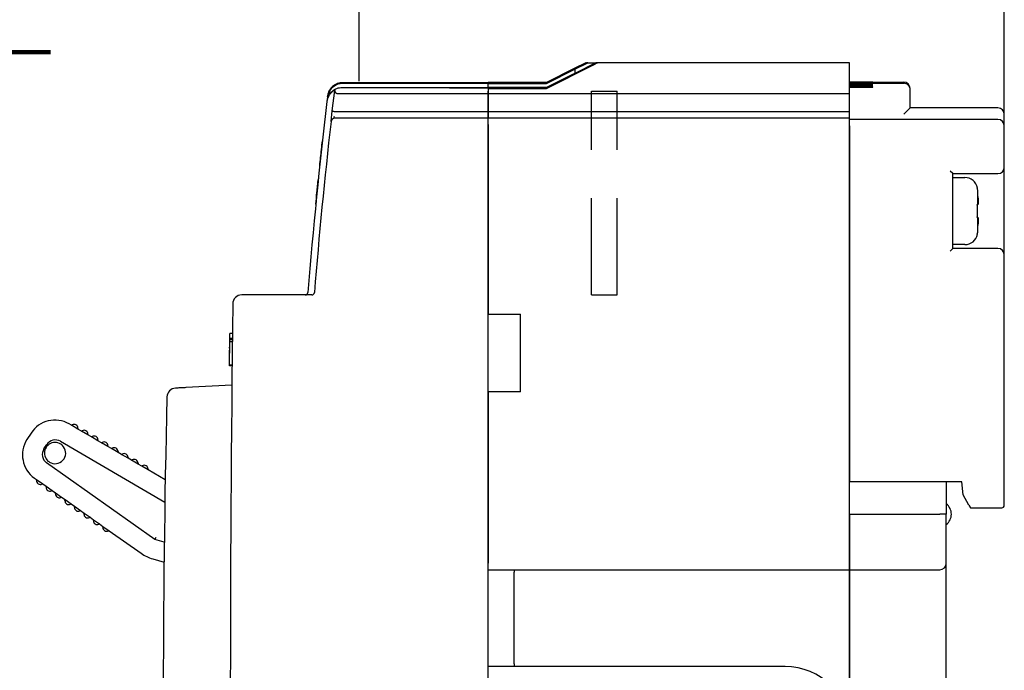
# Model space of a CAD drawing. Extents: x 2148 to 5237, y -907 to 1442.
# Tile 26 of 28: x 4794 to 4871, y 1292 to 1342. Entities that reach past the tile are written whole.
import ezdxf

# ---------------------------------------------------------------- set-up
doc = ezdxf.new("R2010")
doc.units = 0
doc.header["$LTSCALE"] = 3
doc.header["$MEASUREMENT"] = 0
doc.linetypes.add('HIDDEN', pattern=[0.375, 0.25, -0.125])
doc.layers.get('0').update_dxf_attribs({"linetype": 'CONTINUOUS'})
doc.layers.get('Defpoints').update_dxf_attribs({"linetype": 'CONTINUOUS'})
doc.layers.add('di', color=3, linetype='CONTINUOUS')
doc.styles.add('KIM', font='ROMANS.shx', dxfattribs={"height": 5, "bigfont": 'GSG1.shx'})
doc.styles.get("Standard").update_dxf_attribs({"font": 'romans.shx', "height": 3, "bigfont": 'ghs.shx'})
doc.dimstyles.get("Standard").update_dxf_attribs({"dimtxt": 0.18, "dimasz": 0.18, "dimexe": 0.18, "dimexo": 0.0625, "dimgap": 0.09, "dimtad": 0, "dimtih": 1, "dimtoh": 1, "dimdec": 4, "dimzin": 0, "dimdsep": 46, "dimtxsty": 'Standard', "dimcen": 0.09, "dimadec": 0, "dimazin": 0, "dimtfac": 1, "dimtdec": 4, "dimtofl": 0, "dimtmove": 0, "dimatfit": 3, "dimfxl": 0, "dimtolj": 1, "dimtzin": 0, "dimarcsym": 0})
doc.dimstyles.new('STANDARD$0', dxfattribs={"dimtxt": 5, "dimasz": 5, "dimexe": 1, "dimexo": 2, "dimgap": 2, "dimtad": 1, "dimdec": 4, "dimzin": 12, "dimdsep": 46, "dimtxsty": 'KIM', "dimcen": -1, "dimdle": 0.1, "dimadec": 0, "dimazin": 0, "dimtfac": 1, "dimtdec": 4, "dimtmove": 0, "dimatfit": 3, "dimfxl": 0, "dimtolj": 1, "dimtzin": 0, "dimarcsym": 0})

# ---------------------------------------------------------------- blocks, each defined once
blk = doc.blocks.new('*D141')
at = {"layer": 'Defpoints', "color": 0}
for p in [(4791.771, 1298.537), (4870.673, 1235.757), (4870.673, 1187.21)]:
    blk.add_point(p, dxfattribs=at)
at = {"layer": 'di'}
for p, q in [((4791.771, 1296.537), (4791.771, 1185.21)), ((4870.673, 1233.757), (4870.673, 1185.21)), ((4794.571, 1187.21), (4867.873, 1187.21))]:
    blk.add_line(p, q, dxfattribs=at)
for points in [[(4794.571, 1187.677), (4794.571, 1186.744), (4791.771, 1187.21)], [(4867.873, 1187.677), (4867.873, 1186.744), (4870.673, 1187.21)]]:
    blk.add_solid(points, dxfattribs=at)
at = {"layer": 'di', "insert": (4831.659, 1190.71), "char_height": 3, "attachment_point": 5}
blk.add_mtext('\\A1;79', dxfattribs=at)

msp = doc.modelspace()

# ---------------------------------------------------------------- linework, layer by layer
for p, q in [((4837.373, 1338.309), (4835.173, 1337.209)), ((4837.913, 1338.537), (4835.174, 1337.167)), ((4835.174, 1337.188), (4837.872, 1338.537)), ((4835.174, 1337.135), (4837.373, 1338.235)), ((4835.175, 1336.737), (4838.774, 1338.537)), ((4839.02, 1338.737), (4837.373, 1337.913)), ((4837.373, 1338.234), (4838.379, 1338.737)), ((4838.228, 1338.737), (4837.373, 1338.31)), ((4837.373, 1338.31), (4837.373, 1338.309)), ((4837.373, 1338.235), (4837.373, 1338.234)), ((4837.373, 1338.234), (4837.373, 1337.913)), ((4838.379, 1338.737), (4838.97, 1338.737)), ((4858.673, 1338.737), (4839.162, 1338.737)), ((4858.673, 1338.537), (4858.673, 1338.737)), ((4858.673, 1336.337), (4858.673, 1338.537)), ((4837.373, 1337.913), (4837.373, 1337.911)), ((4818.579, 1335.001), (4818.766, 1336.575)), ((4818.822, 1337.041), (4818.822, 1337.041)), ((4819.357, 1336.821), (4830.673, 1336.821)), ((4819.357, 1336.821), (4819.357, 1336.821)), ((4819.398, 1337.165), (4830.673, 1337.165)), ((4819.403, 1337.211), (4830.673, 1337.211)), ((4827.673, 1336.801), (4830.673, 1336.801)), ((4827.673, 1336.78), (4827.673, 1336.801)), ((4830.673, 1336.78), (4827.673, 1336.78)), ((4835.173, 1337.209), (4830.673, 1337.209)), ((4830.673, 1337.209), (4830.673, 1337.188)), ((4835.174, 1337.188), (4830.673, 1337.188)), ((4830.673, 1337.188), (4830.673, 1337.167)), ((4835.174, 1337.167), (4830.673, 1337.167)), ((4830.673, 1337.167), (4830.673, 1337.135)), ((4830.673, 1337.165), (4830.673, 1337.13)), ((4830.673, 1337.135), (4835.174, 1337.135)), ((4830.673, 1336.93), (4830.673, 1337.13)), ((4830.673, 1336.821), (4830.673, 1336.93)), ((4830.673, 1336.821), (4830.673, 1336.801)), ((4830.673, 1336.821), (4830.673, 1336.821)), ((4835.175, 1336.811), (4830.673, 1336.811)), ((4830.673, 1336.811), (4830.673, 1336.737)), ((4830.673, 1336.737), (4835.175, 1336.737)), ((4830.673, 1336.737), (4830.673, 1336.337)), ((4830.673, 1336.337), (4830.673, 1336.542)), ((4858.673, 1337.237), (4859.773, 1337.237)), ((4859.773, 1337.235), (4858.673, 1337.235)), ((4858.673, 1337.231), (4859.773, 1337.231)), ((4859.973, 1337.225), (4858.673, 1337.225)), ((4858.673, 1337.217), (4859.973, 1337.217)), ((4858.673, 1337.148), (4862.873, 1337.148)), ((4859.773, 1337.108), (4858.673, 1337.108)), ((4858.673, 1337.084), (4859.773, 1337.084)), ((4859.773, 1337.06), (4858.673, 1337.06)), ((4858.673, 1337.032), (4859.773, 1337.032)), ((4859.773, 1337.005), (4858.673, 1337.005)), ((4858.673, 1336.973), (4859.773, 1336.973)), ((4859.773, 1336.941), (4858.673, 1336.941)), ((4858.673, 1336.906), (4859.773, 1336.906)), ((4859.973, 1336.87), (4858.673, 1336.87)), ((4858.673, 1336.831), (4859.973, 1336.831)), ((4860.473, 1337.237), (4862.873, 1337.237)), ((4860.473, 1337.237), (4860.473, 1337.237)), ((4860.473, 1337.233), (4860.473, 1337.233)), ((4860.473, 1337.22), (4860.473, 1337.223)), ((4860.473, 1337.095), (4860.473, 1337.098)), ((4860.473, 1337.045), (4860.473, 1337.048)), ((4860.473, 1336.987), (4860.473, 1336.991)), ((4860.473, 1336.921), (4860.473, 1336.926)), ((4860.473, 1336.843), (4860.473, 1336.858)), ((4863.373, 1336.697), (4863.373, 1336.737)), ((4863.373, 1336.648), (4863.373, 1336.697)), ((4863.373, 1336.251), (4863.373, 1336.648)), ((4818.202, 1336.072), (4818.165, 1335.762)), ((4818.211, 1336.146), (4818.204, 1336.086)), ((4830.673, 1336.337), (4818.948, 1336.337)), ((4830.673, 1334.937), (4830.673, 1336.337)), ((4858.673, 1336.337), (4830.673, 1336.337)), ((4830.673, 1336.337), (4830.673, 1334.937)), ((4858.673, 1334.937), (4858.673, 1336.337)), ((4863.373, 1335.237), (4863.373, 1336.251)), ((4818.483, 1334.171), (4818.579, 1335.001)), ((4862.873, 1334.737), (4863.373, 1335.237)), ((4870.173, 1335.237), (4863.373, 1335.237)), ((4818.773, 1334.937), (4818.782, 1334.937)), ((4830.673, 1334.937), (4818.782, 1334.937)), ((4830.673, 1334.437), (4819.184, 1334.437)), ((4830.673, 1334.437), (4830.673, 1334.937)), ((4858.673, 1334.937), (4830.673, 1334.937)), ((4830.673, 1334.937), (4830.673, 1334.437)), ((4830.673, 1334.137), (4830.673, 1334.437)), ((4858.673, 1334.437), (4830.673, 1334.437)), ((4858.673, 1334.437), (4858.673, 1334.937)), ((4858.673, 1333.937), (4858.673, 1334.437)), ((4870.173, 1334.337), (4858.673, 1334.337)), ((4870.673, 1334.537), (4870.673, 1334.737)), ((4870.673, 1333.837), (4870.673, 1334.537)), ((4830.673, 1243.337), (4830.673, 1334.137)), ((4830.673, 1333.937), (4830.673, 1319.237)), ((4858.673, 1299.937), (4858.673, 1333.937)), ((4858.673, 1333.837), (4858.673, 1306.237)), ((4870.673, 1330.637), (4870.673, 1333.837)), ((4870.673, 1323.837), (4870.673, 1330.637)), ((4866.673, 1330.137), (4866.473, 1330.337)), ((4866.673, 1324.337), (4866.673, 1330.137)), ((4866.673, 1330.137), (4870.173, 1330.137)), ((4866.673, 1329.837), (4867.615, 1329.837)), ((4868.579, 1329.037), (4868.595, 1329.037)), ((4868.614, 1327.737), (4868.614, 1328.807)), ((4868.614, 1325.667), (4868.614, 1326.737)), ((4866.473, 1324.137), (4866.673, 1324.337)), ((4867.615, 1324.637), (4866.673, 1324.637)), ((4870.173, 1324.337), (4866.673, 1324.337)), ((4870.673, 1304.437), (4870.673, 1323.837)), ((4816.99, 1320.737), (4811.562, 1320.737)), ((4830.673, 1319.237), (4833.173, 1319.237)), ((4833.173, 1313.237), (4833.173, 1319.237)), ((4810.634, 1317.641), (4810.635, 1317.737)), ((4810.835, 1317.737), (4810.635, 1317.737)), ((4810.609, 1315.301), (4810.628, 1317.088)), ((4810.828, 1317.096), (4810.628, 1317.096)), ((4810.83, 1317.256), (4810.63, 1317.256)), ((4810.831, 1317.371), (4810.631, 1317.371)), ((4810.608, 1315.237), (4810.609, 1315.301)), ((4810.808, 1315.237), (4810.608, 1315.237)), ((4810.809, 1315.301), (4810.609, 1315.301)), ((4810.794, 1313.737), (4807.228, 1313.55)), ((4833.173, 1313.237), (4830.673, 1313.237)), ((4830.673, 1313.237), (4830.673, 1299.937)), ((4798.357, 1310.633), (4798.186, 1310.733)), ((4798.357, 1310.633), (4798.407, 1310.662)), ((4798.856, 1310.343), (4798.357, 1310.633)), ((4795.228, 1310.02), (4794.91, 1309.525)), ((4798.857, 1310.401), (4798.856, 1310.343)), ((4799.135, 1310.181), (4798.856, 1310.343)), ((4799.135, 1310.181), (4799.185, 1310.209)), ((4799.634, 1309.89), (4799.135, 1310.181)), ((4799.634, 1309.948), (4799.634, 1309.89)), ((4799.913, 1309.728), (4799.634, 1309.89)), ((4796.225, 1308.796), (4796.439, 1309.129)), ((4797.514, 1309.389), (4805.601, 1304.683)), ((4799.913, 1309.728), (4799.963, 1309.757)), ((4800.412, 1309.438), (4799.913, 1309.728)), ((4800.412, 1309.495), (4800.412, 1309.438)), ((4800.691, 1309.275), (4800.412, 1309.438)), ((4800.691, 1309.275), (4800.741, 1309.304)), ((4801.19, 1308.985), (4800.691, 1309.275)), ((4801.19, 1309.043), (4801.19, 1308.985)), ((4801.469, 1308.823), (4801.19, 1308.985)), ((4801.469, 1308.823), (4801.519, 1308.851)), ((4801.968, 1308.532), (4801.469, 1308.823)), ((4801.968, 1308.59), (4801.968, 1308.532)), ((4802.247, 1308.37), (4801.968, 1308.532)), ((4802.247, 1308.37), (4802.297, 1308.399)), ((4802.746, 1308.08), (4802.247, 1308.37)), ((4804.835, 1301.786), (4796.437, 1307.71)), ((4802.746, 1308.137), (4802.746, 1308.08)), ((4803.025, 1307.917), (4802.746, 1308.08)), ((4803.025, 1307.917), (4803.075, 1307.946)), ((4803.524, 1307.627), (4803.025, 1307.917)), ((4803.524, 1307.685), (4803.524, 1307.627)), ((4803.803, 1307.465), (4803.524, 1307.627)), ((4803.803, 1307.465), (4803.853, 1307.493)), ((4804.302, 1307.174), (4803.803, 1307.465)), ((4804.302, 1307.232), (4804.302, 1307.174)), ((4805.629, 1306.402), (4804.302, 1307.174)), ((4795.494, 1306.539), (4795.656, 1306.425)), ((4795.651, 1306.367), (4795.656, 1306.425)), ((4795.656, 1306.425), (4796.128, 1306.092)), ((4796.128, 1306.092), (4796.075, 1306.068)), ((4796.128, 1306.092), (4796.391, 1305.906)), ((4867.373, 1306.237), (4858.673, 1306.237)), ((4866.173, 1306.237), (4866.173, 1303.737)), ((4867.473, 1305.237), (4867.373, 1306.237)), ((4796.386, 1305.849), (4796.391, 1305.906)), ((4796.391, 1305.906), (4796.863, 1305.573)), ((4796.863, 1305.573), (4796.811, 1305.549)), ((4796.863, 1305.573), (4797.127, 1305.387)), ((4797.122, 1305.33), (4797.127, 1305.387)), ((4797.127, 1305.387), (4797.599, 1305.055)), ((4867.935, 1304.437), (4867.473, 1305.237)), ((4797.599, 1305.055), (4797.546, 1305.03)), ((4797.599, 1305.055), (4797.862, 1304.869)), ((4797.857, 1304.811), (4797.862, 1304.869)), ((4797.862, 1304.869), (4798.334, 1304.536)), ((4798.334, 1304.536), (4798.282, 1304.512)), ((4798.334, 1304.536), (4798.598, 1304.35)), ((4867.935, 1304.437), (4868.051, 1304.237)), ((4798.593, 1304.292), (4798.598, 1304.35)), ((4798.598, 1304.35), (4799.07, 1304.017)), ((4799.07, 1304.017), (4799.017, 1303.993)), ((4799.07, 1304.017), (4799.333, 1303.831)), ((4799.328, 1303.774), (4799.333, 1303.831)), ((4799.333, 1303.831), (4799.805, 1303.498)), ((4858.673, 1303.737), (4865.673, 1303.737)), ((4858.673, 1303.737), (4858.673, 1299.937)), ((4866.173, 1303.737), (4865.673, 1303.737)), ((4866.173, 1299.937), (4866.173, 1303.737)), ((4868.051, 1304.237), (4870.173, 1304.237)), ((4870.173, 1304.237), (4870.473, 1304.237)), ((4799.805, 1303.498), (4799.753, 1303.474)), ((4799.805, 1303.498), (4800.069, 1303.312)), ((4800.063, 1303.255), (4800.069, 1303.312)), ((4800.069, 1303.312), (4800.54, 1302.98)), ((4800.54, 1302.98), (4800.488, 1302.955)), ((4800.54, 1302.98), (4800.804, 1302.794)), ((4800.799, 1302.736), (4800.804, 1302.794)), ((4800.804, 1302.794), (4801.276, 1302.461)), ((4801.276, 1302.461), (4801.224, 1302.437)), ((4801.276, 1302.461), (4803.765, 1300.705)), ((4804.835, 1301.786), (4804.923, 1301.969)), ((4805.556, 1301.577), (4804.835, 1301.786)), ((4804.657, 1300.276), (4805.537, 1300.02)), ((4858.673, 1299.937), (4858.673, 1299.437)), ((4858.673, 1299.437), (4858.673, 1299.937)), ((4866.173, 1299.237), (4866.173, 1299.937)), ((4830.673, 1299.437), (4858.673, 1299.437)), ((4832.673, 1299.437), (4832.673, 1299.237)), ((4832.673, 1292.137), (4832.673, 1299.237)), ((4858.673, 1299.437), (4865.673, 1299.437)), ((4858.673, 1299.437), (4858.673, 1299.237)), ((4858.673, 1299.237), (4858.673, 1299.437)), ((4858.673, 1286.937), (4858.673, 1299.237)), ((4858.673, 1299.237), (4858.673, 1288.365)), ((4866.173, 1270.937), (4866.173, 1299.237)), ((4853.673, 1291.937), (4830.673, 1291.937)), ((4832.673, 1292.137), (4832.673, 1291.937))]:
    msp.add_line(p, q)
at = {"linetype": 'HIDDEN', "ltscale": 10}
for p, q in [((4838.673, 1320.737), (4838.673, 1336.537)), ((4838.673, 1336.537), (4840.673, 1336.537)), ((4840.673, 1320.737), (4840.673, 1336.537)), ((4838.673, 1320.737), (4840.673, 1320.737))]:
    msp.add_line(p, q, dxfattribs=at)
at = {"flags": 128}
for points in [[(4837.373, 1337.911), (4837.203, 1337.825), (4835.175, 1336.811)], [(4810.628, 1317.096), (4810.628, 1317.116), (4810.629, 1317.136), (4810.629, 1317.156), (4810.629, 1317.176), (4810.629, 1317.196), (4810.629, 1317.216), (4810.63, 1317.236), (4810.63, 1317.256)]]:
    msp.add_lwpolyline(points, dxfattribs=at)
for centre, radius, start, end in [((4862.873, 1336.737), 0.5, 360, 90), ((4862.873, 1336.648), 0.5, 0.00203, 90.00203), ((5215.391, 1288.737), 400, 173.25264, 175.38501), ((4870.173, 1334.737), 0.5, 0, 90), ((4818.781, 1334.137), 0.3, 90, 173.46977), ((4819.673, 1334.237), 1, 160.54212, 169.27927), ((4870.173, 1333.837), 0.5, 0, 90), ((5215.391, 1288.737), 399.5, 173.46977, 175.37922), ((4870.173, 1330.637), 0.5, 270, 0), ((4867.615, 1328.837), 1, 11.5457, 90), ((4867.615, 1325.637), 1, 270, 348.4624), ((4870.173, 1323.837), 0.5, 0, 90), ((4811.562, 1320.037), 0.7, 90, 179.31004), ((4816.489, 1320.937), 0.2, 270, 355.38501), ((4816.99, 1320.937), 0.2, 270, 355.37922), ((7410.673, 1288.737), 2600, 179.310045, 180.689955), ((4806.463, 1312.809), 0.7, 93, 178.61995), ((5805.673, 1288.737), 1000.2, 178.619947, 181.380053), ((4797.079, 1308.832), 2.2, 59.80354, 147.30354), ((4798.557, 1310.402), 0.3, 359.80354, 119.80354), ((4799.334, 1309.949), 0.3, 359.80354, 119.80354), ((4800.112, 1309.497), 0.3, 359.80354, 119.80354), ((4796.762, 1308.337), 2.2, 147.30354, 234.80354), ((4797.089, 1308.476), 0.825, 131.49225, 163.11483), ((4797.112, 1308.697), 0.8, 59.80354, 147.30354), ((4797.089, 1308.476), 0.825, 66.29198, 131.49225), ((4797.089, 1308.476), 0.825, 248.24479, 46.3623), ((4797.089, 1308.476), 0.825, 46.3623, 66.29198), ((4800.89, 1309.044), 0.3, 359.80354, 119.80354), ((4796.898, 1308.364), 0.8, 147.30354, 234.80354), ((4797.089, 1308.476), 0.825, 163.11483, 228.3151), ((4801.668, 1308.591), 0.3, 359.80354, 119.80354), ((4802.446, 1308.138), 0.3, 359.80354, 119.80354), ((4797.089, 1308.476), 0.825, 228.3151, 248.24479), ((4803.224, 1307.686), 0.3, 359.80354, 119.80354), ((4804.002, 1307.233), 0.3, 359.80354, 119.80354), ((4795.949, 1306.34), 0.3, 174.80354, 294.80354), ((4796.685, 1305.821), 0.3, 174.80354, 294.80354), ((4797.42, 1305.303), 0.3, 174.80354, 294.80354), ((4798.156, 1304.784), 0.3, 174.80354, 294.80354), ((4865.573, 1303.737), 1, 306.8699, 53.1301), ((4870.473, 1304.437), 0.2, 270, 0), ((4798.891, 1304.265), 0.3, 174.80354, 294.80354), ((4799.627, 1303.746), 0.3, 174.80354, 294.80354), ((4800.362, 1303.228), 0.3, 174.80354, 294.80354), ((4801.098, 1302.709), 0.3, 174.80354, 294.80354), ((4805.494, 1303.157), 3, 234.80354, 253.80354), ((4865.673, 1299.937), 0.5, 270, 0), ((4853.673, 1286.937), 5, 0, 90)]:
    msp.add_arc(centre, radius, start, end)
for points, knots in [([(4838.268, 1338.737), (4838.267, 1338.736), (4838.265, 1338.735), (4838.244, 1338.724), (4838.193, 1338.698), (4838.068, 1338.635), (4837.951, 1338.577), (4837.872, 1338.537)], [0, 0, 0, 0, 0.061739, 0.137419, 0.257142, 0.490086, 1, 1, 1, 1]), ([(4837.913, 1338.537), (4838.007, 1338.584), (4838.122, 1338.641), (4838.243, 1338.701), (4838.285, 1338.722), (4838.309, 1338.733), (4838.316, 1338.737), (4838.317, 1338.737), (4838.317, 1338.737)], [0, 0, 0, 0, 0.587836, 0.718658, 0.85022, 0.923032, 0.985094, 1, 1, 1, 1]), ([(4838.379, 1338.737), (4838.362, 1338.737), (4838.34, 1338.737), (4838.321, 1338.737), (4838.317, 1338.737)], [0, 0, 0, 0, 0.8028, 1, 1, 1, 1]), ([(4839.162, 1338.737), (4839.162, 1338.736), (4839.161, 1338.735), (4839.145, 1338.726), (4839.107, 1338.706), (4839.01, 1338.656), (4838.891, 1338.596), (4838.801, 1338.551), (4838.774, 1338.537)], [0, 0, 0, 0, 0.060996, 0.12171, 0.225781, 0.417892, 0.820933, 1, 1, 1, 1]), ([(4839.162, 1338.737), (4839.127, 1338.737), (4839.078, 1338.737), (4839.032, 1338.737), (4839.02, 1338.737)], [0, 0, 0, 0, 0.738827, 1, 1, 1, 1]), ([(4818.773, 1336.63), (4818.766, 1336.627), (4818.646, 1336.562), (4818.461, 1336.418), (4818.287, 1336.159), (4818.197, 1335.939), (4818.174, 1335.803), (4818.162, 1335.733)], [0, 0, 0, 0, 0.022608, 0.421819, 0.672719, 0.832206, 1, 1, 1, 1]), ([(4819.394, 1337.13), (4819.259, 1337.117), (4818.989, 1337.091), (4818.629, 1336.884), (4818.357, 1336.579), (4818.234, 1336.286), (4818.208, 1336.113), (4818.202, 1336.072)], [0, 0, 0, 0, 0.232229, 0.464455, 0.696691, 0.928944, 1, 1, 1, 1]), ([(4818.204, 1336.086), (4818.216, 1336.157), (4818.243, 1336.311), (4818.351, 1336.556), (4818.54, 1336.816), (4818.718, 1336.935), (4818.818, 1337.001)], [0, 0, 0, 0, 0.169758, 0.367702, 0.647795, 1, 1, 1, 1]), ([(4818.824, 1337.052), (4818.721, 1336.985), (4818.542, 1336.868), (4818.354, 1336.608), (4818.249, 1336.369), (4818.223, 1336.217), (4818.211, 1336.146)], [0, 0, 0, 0, 0.363406, 0.636202, 0.831272, 1, 1, 1, 1]), ([(4818.255, 1336.066), (4818.262, 1336.094), (4818.304, 1336.252), (4818.505, 1336.49), (4818.833, 1336.727), (4819.14, 1336.814), (4819.316, 1336.819), (4819.357, 1336.821)], [0, 0, 0, 0, 0.060478, 0.344612, 0.628715, 0.912739, 1, 1, 1, 1]), ([(4818.754, 1337.001), (4818.799, 1337.035), (4818.951, 1337.151), (4819.188, 1337.204), (4819.362, 1337.21), (4819.403, 1337.211)], [0, 0, 0, 0, 0.242815, 0.822998, 1, 1, 1, 1]), ([(4818.768, 1336.593), (4818.768, 1336.591), (4818.767, 1336.588), (4818.766, 1336.578), (4818.766, 1336.575)], [0, 0, 0, 0, 0.777371, 1, 1, 1, 1]), ([(4818.851, 1336.41), (4818.842, 1336.426), (4818.821, 1336.459), (4818.79, 1336.504), (4818.768, 1336.545), (4818.767, 1336.565), (4818.766, 1336.575)], [0, 0, 0, 0, 0.226765, 0.487635, 0.743745, 1, 1, 1, 1]), ([(4818.773, 1336.63), (4818.772, 1336.626), (4818.771, 1336.614), (4818.769, 1336.601), (4818.768, 1336.593)], [0, 0, 0, 0, 0.348376, 1, 1, 1, 1]), ([(4818.819, 1337.016), (4818.879, 1337.046), (4819.06, 1337.136), (4819.262, 1337.153), (4819.398, 1337.165)], [0, 0, 0, 0, 0.329984, 1, 1, 1, 1]), ([(4818.824, 1337.052), (4818.824, 1337.051), (4818.823, 1337.047), (4818.823, 1337.043), (4818.822, 1337.041)], [0, 0, 0, 0, 0.353116, 1, 1, 1, 1]), ([(4835.173, 1337.209), (4835.173, 1337.206), (4835.174, 1337.2), (4835.174, 1337.192), (4835.174, 1337.188)], [0, 0, 0, 0, 0.482143, 1, 1, 1, 1]), ([(4835.174, 1337.167), (4835.174, 1337.162), (4835.174, 1337.152), (4835.174, 1337.141), (4835.174, 1337.135)], [0, 0, 0, 0, 0.517857, 1, 1, 1, 1]), ([(4835.175, 1336.811), (4835.175, 1336.799), (4835.175, 1336.775), (4835.175, 1336.75), (4835.175, 1336.737)], [0, 0, 0, 0, 0.482143, 1, 1, 1, 1]), ([(4859.773, 1337.237), (4859.828, 1337.237), (4859.96, 1337.237), (4860.158, 1337.237), (4860.334, 1337.237), (4860.451, 1337.237), (4860.466, 1337.237), (4860.473, 1337.237)], [0, 0, 0, 0, 0.148064, 0.362747, 0.57743, 0.792113, 1, 1, 1, 1]), ([(4860.473, 1337.233), (4860.466, 1337.233), (4860.45, 1337.234), (4860.329, 1337.234), (4860.152, 1337.235), (4859.955, 1337.235), (4859.825, 1337.235), (4859.773, 1337.235)], [0, 0, 0, 0, 0.214694, 0.429389, 0.644083, 0.858777, 1, 1, 1, 1]), ([(4859.773, 1337.231), (4859.828, 1337.231), (4859.96, 1337.231), (4860.158, 1337.231), (4860.334, 1337.232), (4860.451, 1337.232), (4860.466, 1337.233), (4860.473, 1337.233)], [0, 0, 0, 0, 0.148064, 0.362745, 0.577427, 0.79211, 1, 1, 1, 1]), ([(4860.473, 1337.098), (4860.466, 1337.099), (4860.45, 1337.102), (4860.329, 1337.105), (4860.152, 1337.107), (4859.955, 1337.108), (4859.825, 1337.108), (4859.773, 1337.108)], [0, 0, 0, 0, 0.214723, 0.429446, 0.644157, 0.858847, 1, 1, 1, 1]), ([(4859.773, 1337.084), (4859.828, 1337.085), (4859.96, 1337.085), (4860.158, 1337.086), (4860.334, 1337.088), (4860.451, 1337.092), (4860.466, 1337.094), (4860.473, 1337.095)], [0, 0, 0, 0, 0.14805, 0.362695, 0.577352, 0.792031, 1, 1, 1, 1]), ([(4860.473, 1337.048), (4860.466, 1337.05), (4860.45, 1337.052), (4860.329, 1337.056), (4860.152, 1337.059), (4859.955, 1337.06), (4859.825, 1337.06), (4859.773, 1337.06)], [0, 0, 0, 0, 0.214733, 0.429467, 0.644185, 0.858874, 1, 1, 1, 1]), ([(4859.773, 1337.032), (4859.828, 1337.033), (4859.96, 1337.033), (4860.158, 1337.034), (4860.334, 1337.037), (4860.451, 1337.041), (4860.466, 1337.044), (4860.473, 1337.045)], [0, 0, 0, 0, 0.148045, 0.362677, 0.577325, 0.792003, 1, 1, 1, 1]), ([(4860.473, 1336.991), (4860.466, 1336.992), (4860.45, 1336.996), (4860.329, 1337), (4860.152, 1337.003), (4859.955, 1337.004), (4859.825, 1337.004), (4859.773, 1337.005)], [0, 0, 0, 0, 0.214745, 0.429491, 0.644217, 0.858904, 1, 1, 1, 1]), ([(4859.773, 1336.973), (4859.828, 1336.973), (4859.96, 1336.973), (4860.158, 1336.975), (4860.334, 1336.978), (4860.451, 1336.982), (4860.466, 1336.985), (4860.473, 1336.987)], [0, 0, 0, 0, 0.148039, 0.362656, 0.577293, 0.79197, 1, 1, 1, 1]), ([(4860.473, 1336.926), (4860.466, 1336.928), (4860.45, 1336.931), (4860.329, 1336.936), (4860.152, 1336.939), (4859.955, 1336.941), (4859.825, 1336.941), (4859.773, 1336.941)], [0, 0, 0, 0, 0.214759, 0.429519, 0.644254, 0.858939, 1, 1, 1, 1]), ([(4859.773, 1336.906), (4859.828, 1336.906), (4859.96, 1336.906), (4860.158, 1336.908), (4860.334, 1336.911), (4860.451, 1336.916), (4860.466, 1336.92), (4860.473, 1336.921)], [0, 0, 0, 0, 0.148032, 0.362633, 0.577258, 0.791933, 1, 1, 1, 1]), ([(4860.473, 1337.223), (4860.468, 1337.223), (4860.457, 1337.224), (4860.371, 1337.225), (4860.244, 1337.225), (4860.103, 1337.225), (4860.01, 1337.225), (4859.973, 1337.225)], [0, 0, 0, 0, 0.214697, 0.429393, 0.644089, 0.858782, 1, 1, 1, 1]), ([(4859.973, 1337.217), (4860.012, 1337.217), (4860.107, 1337.217), (4860.248, 1337.218), (4860.374, 1337.218), (4860.458, 1337.219), (4860.468, 1337.22), (4860.473, 1337.22)], [0, 0, 0, 0, 0.148063, 0.362741, 0.577421, 0.792103, 1, 1, 1, 1]), ([(4860.473, 1336.858), (4860.468, 1336.859), (4860.457, 1336.862), (4860.371, 1336.866), (4860.244, 1336.869), (4860.103, 1336.87), (4860.01, 1336.87), (4859.973, 1336.87)], [0, 0, 0, 0, 0.214774, 0.429548, 0.644293, 0.858977, 1, 1, 1, 1]), ([(4859.973, 1336.831), (4860.012, 1336.831), (4860.107, 1336.831), (4860.248, 1336.832), (4860.374, 1336.835), (4860.458, 1336.839), (4860.468, 1336.842), (4860.473, 1336.843)], [0, 0, 0, 0, 0.148023, 0.3626049, 0.5772163, 0.7918888, 1, 1, 1, 1]), ([(4818.165, 1335.762), (4818.165, 1335.757), (4818.164, 1335.748), (4818.162, 1335.739), (4818.162, 1335.733)], [0, 0, 0, 0, 0.445208, 1, 1, 1, 1]), ([(4818.204, 1336.086), (4818.203, 1336.084), (4818.203, 1336.079), (4818.202, 1336.075), (4818.202, 1336.072)], [0, 0, 0, 0, 0.518053, 1, 1, 1, 1]), ([(4818.212, 1336.154), (4818.212, 1336.153), (4818.211, 1336.15), (4818.211, 1336.148), (4818.211, 1336.146)], [0, 0, 0, 0, 0.463588, 1, 1, 1, 1]), ([(4818.948, 1336.337), (4818.939, 1336.338), (4818.921, 1336.34), (4818.891, 1336.357), (4818.868, 1336.382), (4818.856, 1336.403), (4818.851, 1336.41)], [0, 0, 0, 0, 0.215584, 0.430356, 0.785441, 1, 1, 1, 1]), ([(4818.773, 1334.937), (4818.751, 1334.94), (4818.707, 1334.946), (4818.649, 1334.96), (4818.605, 1334.975), (4818.583, 1334.989), (4818.579, 1334.998), (4818.579, 1335.001), (4818.579, 1335.001)], [0, 0, 0, 0, 0.209284, 0.418502, 0.629593, 0.844734, 0.985697, 1, 1, 1, 1]), ([(4819.184, 1334.437), (4819.138, 1334.437), (4819.048, 1334.437), (4818.926, 1334.437), (4818.835, 1334.437), (4818.788, 1334.437), (4818.783, 1334.437), (4818.781, 1334.437)], [0, 0, 0, 0, 0.2164533, 0.4329288, 0.6487544, 0.8632387, 1, 1, 1, 1]), ([(4817.602, 1330.737), (4817.603, 1330.744), (4817.626, 1330.96), (4817.672, 1331.39), (4817.743, 1332.052), (4817.789, 1332.467), (4817.814, 1332.692)], [0, 0, 0, 0, 0.010804, 0.31547, 0.628954, 1, 1, 1, 1]), ([(4817.302, 1327.782), (4817.33, 1328.074), (4817.391, 1328.687), (4817.461, 1329.377), (4817.498, 1329.737)], [0, 0, 0, 0, 0.477673, 1, 1, 1, 1]), ([(4868.614, 1328.807), (4868.612, 1328.84), (4868.606, 1328.918), (4868.589, 1328.993), (4868.579, 1329.037)], [0, 0, 0, 0, 0.428206, 1, 1, 1, 1]), ([(4868.639, 1328.237), (4868.638, 1328.261), (4868.63, 1328.451), (4868.621, 1328.641), (4868.614, 1328.807)], [0, 0, 0, 0, 0.128888, 1, 1, 1, 1]), ([(4868.639, 1328.237), (4868.641, 1328.181), (4868.646, 1328.068), (4868.649, 1327.919), (4868.649, 1327.806), (4868.645, 1327.745), (4868.641, 1327.739), (4868.639, 1327.737)], [0, 0, 0, 0, 0.214612, 0.429239, 0.643513, 0.857576, 1, 1, 1, 1]), ([(4868.579, 1327.737), (4868.589, 1327.737), (4868.606, 1327.737), (4868.612, 1327.737), (4868.614, 1327.737)], [0, 0, 0, 0, 0.571794, 1, 1, 1, 1]), ([(4868.614, 1326.737), (4868.612, 1326.737), (4868.606, 1326.737), (4868.589, 1326.737), (4868.579, 1326.737)], [0, 0, 0, 0, 0.428206, 1, 1, 1, 1]), ([(4868.639, 1326.737), (4868.641, 1326.731), (4868.646, 1326.72), (4868.649, 1326.634), (4868.649, 1326.508), (4868.645, 1326.367), (4868.641, 1326.274), (4868.639, 1326.237)], [0, 0, 0, 0, 0.214612, 0.429239, 0.643513, 0.857576, 1, 1, 1, 1]), ([(4868.614, 1325.667), (4868.621, 1325.832), (4868.63, 1326.022), (4868.638, 1326.212), (4868.639, 1326.237)], [0, 0, 0, 0, 0.871112, 1, 1, 1, 1]), ([(4868.579, 1325.437), (4868.591, 1325.491), (4868.608, 1325.567), (4868.613, 1325.644), (4868.614, 1325.667)], [0, 0, 0, 0, 0.70684, 1, 1, 1, 1]), ([(4868.595, 1325.437), (4868.595, 1325.437), (4868.6, 1325.437), (4868.589, 1325.437), (4868.579, 1325.437)], [0, 0, 0, 0, 0.001284, 1, 1, 1, 1]), ([(4810.627, 1317), (4810.628, 1317.099), (4810.63, 1317.298), (4810.632, 1317.462), (4810.633, 1317.544)], [0, 0, 0, 0, 0.5024852, 1, 1, 1, 1]), ([(4810.631, 1317.371), (4810.631, 1317.395), (4810.632, 1317.441), (4810.633, 1317.565), (4810.634, 1317.668), (4810.635, 1317.737)], [0, 0, 0, 0, 0.2498764, 0.4994275, 1, 1, 1, 1]), ([(4810.623, 1316.612), (4810.623, 1316.616), (4810.623, 1316.622), (4810.623, 1316.67), (4810.624, 1316.712), (4810.624, 1316.733)], [0, 0, 0, 0, 0.500518, 0.750129, 1, 1, 1, 1]), ([(4810.624, 1316.733), (4810.624, 1316.757), (4810.625, 1316.805), (4810.626, 1316.896), (4810.627, 1316.964), (4810.627, 1317)], [0, 0, 0, 0, 0.324634, 0.648143, 1, 1, 1, 1]), ([(4810.63, 1317.256), (4810.63, 1317.258), (4810.63, 1317.261), (4810.631, 1317.335), (4810.631, 1317.371)], [0, 0, 0, 0, 0.503515, 1, 1, 1, 1]), ([(4810.611, 1315.443), (4810.611, 1315.482), (4810.612, 1315.562), (4810.614, 1315.75), (4810.615, 1315.904), (4810.616, 1316.006)], [0, 0, 0, 0, 0.248919, 0.497544, 1, 1, 1, 1]), ([(4810.616, 1315.966), (4810.617, 1316.035), (4810.618, 1316.138), (4810.619, 1316.265), (4810.62, 1316.314), (4810.62, 1316.338)], [0, 0, 0, 0, 0.50017, 0.749372, 1, 1, 1, 1]), ([(4810.617, 1316.032), (4810.618, 1316.112), (4810.619, 1316.232), (4810.62, 1316.358), (4810.621, 1316.399), (4810.621, 1316.407)], [0, 0, 0, 0, 0.618492, 0.926392, 1, 1, 1, 1]), ([(4810.62, 1316.338), (4810.62, 1316.359), (4810.621, 1316.402), (4810.621, 1316.449), (4810.621, 1316.454), (4810.621, 1316.458)], [0, 0, 0, 0, 0.2486725, 0.4977245, 1, 1, 1, 1]), ([(4807.228, 1313.55), (4807.168, 1313.547), (4807.019, 1313.539), (4806.793, 1313.527), (4806.591, 1313.517), (4806.453, 1313.509), (4806.436, 1313.508), (4806.427, 1313.508)], [0, 0, 0, 0, 0.143228, 0.358005, 0.572188, 0.786089, 1, 1, 1, 1])]:
    msp.add_open_spline(points, degree=3, knots=knots)
msp.add_open_spline([(4868.579, 1326.737), (4868.587, 1326.904), (4868.603, 1327.237), (4868.587, 1327.57), (4868.579, 1327.737)], degree=3)
at = {"layer": 'di'}
for p, q in [((4870.673, 1334.737), (4870.673, 1386.637)), ((4820.673, 1337.311), (4820.673, 1384.437))]:
    msp.add_line(p, q, dxfattribs=at)

# ---------------------------------------------------------------- dimensions: what is measured, and where the dimension line sits
dim = msp.add_linear_dim(base=(4870.673, 1187.21), p1=(4791.771, 1298.537), p2=(4870.673, 1235.757), angle=180, text='79', dimstyle='STANDARD$0', override={"dimtxt": 3, "dimasz": 2.8, "dimexe": 2, "dimdec": 2, "dimzin": 8, "dimtxsty": 'Standard', "dimcen": 0, "dimclrd": 256, "dimclre": 256, "dimclrt": 256, "dimadec": 2, "dimazin": 2, "dimtfac": 0.6, "dimtdec": 2, "dimtmove": 0, "dimtzin": 8, "dimlwd": 65535, "dimlwe": 65535, "dimarcsym": 1}, dxfattribs=at)
dim.commit()
dim.dimension.update_dxf_attribs({"geometry": '*D141', "text_midpoint": (4831.659, 1187.21), "dimtype": 160})

# ---------------------------------------------------------------- leaders
at = {"layer": 'di', "annotation_type": 0, "has_hookline": 1, "hookline_direction": 0, "text_width": 45.067}
msp.add_leader([(4717.043, 1291.837), (4746.473, 1339.55), (4749.673, 1339.55)], dimstyle='Standard', override={"dimtxt": 4, "dimasz": 3.2, "dimexe": 2, "dimexo": 2, "dimgap": 2, "dimtad": 1, "dimtih": 0, "dimtoh": 0, "dimdec": 2, "dimzin": 8, "dimcen": 0, "dimclrd": 256, "dimclre": 256, "dimclrt": 256, "dimadec": 2, "dimazin": 2, "dimtfac": 0.6, "dimtdec": 2, "dimtofl": 1, "dimtzin": 8, "dimlwd": 65535, "dimlwe": 65535, "dimarcsym": 1}, dxfattribs=at)

doc.saveas('drawing.dxf')
